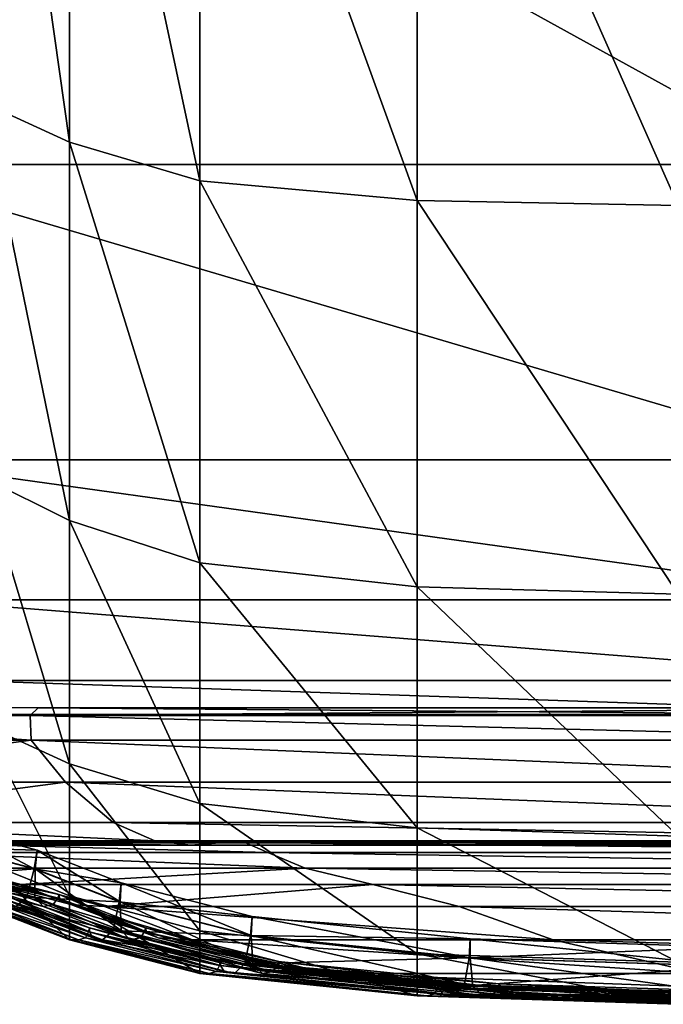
# Model space of a CAD drawing. Header units: millimetres. Extents: x 2387 to 13955, y -4964 to 364.
# Tile 180 of 256: x 7667 to 7681, y -4944 to -4923. Entities that reach past the tile are written whole.
import ezdxf

# ---------------------------------------------------------------- set-up
doc = ezdxf.new("R2010")
doc.units = ezdxf.units.MM
doc.header["$MEASUREMENT"] = 0
doc.layers.add('Predefinito', color=7, linetype='Continuous', true_color=0x000000)

msp = doc.modelspace()

# ---------------------------------------------------------------- linework, layer by layer
at = {"layer": 'Predefinito'}
for points in [[(7665.968, -4912.507, 1184.059), (7665.968, -4924.761, 1166.144), (7667.829, -4925.617, 1166.641)], [(7667.829, -4925.617, 1166.641), (7667.829, -4913.23, 1184.628), (7665.968, -4912.507, 1184.059)], [(7670.652, -4926.45, 1167.127), (7670.652, -4913.914, 1185.158), (7667.829, -4913.23, 1184.628)], [(7667.829, -4913.23, 1184.628), (7667.829, -4925.617, 1166.641), (7670.652, -4926.45, 1167.127)], [(7670.652, -4913.914, 1185.158), (7670.652, -4926.45, 1167.127), (7675.356, -4926.877, 1167.368)], [(7675.356, -4926.877, 1167.368), (7675.356, -4914.225, 1185.434), (7670.652, -4913.914, 1185.158)], [(7681.002, -4926.988, 1167.428), (7681.002, -4914.288, 1185.509), (7675.356, -4914.225, 1185.434)], [(7675.356, -4914.225, 1185.434), (7675.356, -4926.877, 1167.368), (7681.002, -4926.988, 1167.428)], [(7683.811, -4926.097, 608.078), (7662.994, -4926.097, 730.135), (7662.341, -4914.264, 730.146)], [(7662.341, -4914.264, 730.146), (7682.728, -4914.264, 608.077), (7683.811, -4926.097, 608.078)], [(7665.968, -4924.761, 1166.144), (7665.968, -4932.88, 1146.688), (7667.829, -4933.801, 1147.054)], [(7667.829, -4933.801, 1147.054), (7667.829, -4925.617, 1166.641), (7665.968, -4924.761, 1166.144)], [(7670.652, -4934.718, 1147.424), (7670.652, -4926.45, 1167.127), (7667.829, -4925.617, 1166.641)], [(7667.829, -4925.617, 1166.641), (7667.829, -4933.801, 1147.054), (7670.652, -4934.718, 1147.424)], [(7662.994, -4926.097, 730.135), (7683.811, -4926.097, 608.078), (7684.662, -4932.489, 608.078)], [(7684.662, -4932.489, 608.078), (7663.701, -4932.489, 730.131), (7662.994, -4926.097, 730.135)], [(7670.652, -4926.45, 1167.127), (7670.652, -4934.718, 1147.424), (7675.356, -4935.238, 1147.633)], [(7675.356, -4935.238, 1147.633), (7675.356, -4926.877, 1167.368), (7670.652, -4926.45, 1167.127)], [(7681.002, -4935.398, 1147.698), (7681.002, -4926.988, 1167.428), (7675.356, -4926.877, 1167.368)], [(7675.356, -4926.877, 1167.368), (7675.356, -4935.238, 1147.633), (7681.002, -4935.398, 1147.698)], [(7685.488, -4935.519, 608.078), (7664.527, -4935.519, 730.131), (7663.701, -4932.489, 730.131)], [(7663.701, -4932.489, 730.131), (7684.662, -4932.489, 608.078), (7685.488, -4935.519, 608.078)], [(7665.968, -4932.88, 1146.688), (7665.968, -4938.214, 1122.791), (7667.829, -4939.069, 1122.988)], [(7667.829, -4939.069, 1122.988), (7667.829, -4933.801, 1147.054), (7665.968, -4932.88, 1146.688)], [(7670.652, -4939.925, 1123.186), (7670.652, -4934.718, 1147.424), (7667.829, -4933.801, 1147.054)], [(7667.829, -4933.801, 1147.054), (7667.829, -4939.069, 1122.988), (7670.652, -4939.925, 1123.186)], [(7670.652, -4934.718, 1147.424), (7670.652, -4939.925, 1123.186), (7675.356, -4940.45, 1123.305)], [(7675.356, -4940.45, 1123.305), (7675.356, -4935.238, 1147.633), (7670.652, -4934.718, 1147.424)], [(7681.002, -4940.63, 1123.345), (7681.002, -4935.398, 1147.698), (7675.356, -4935.238, 1147.633)], [(7675.356, -4935.238, 1147.633), (7675.356, -4940.45, 1123.305), (7681.002, -4940.63, 1123.345)], [(7664.527, -4935.519, 730.131), (7685.488, -4935.519, 608.078), (7686.498, -4937.263, 608.078)], [(7686.498, -4937.263, 608.078), (7665.537, -4937.263, 730.131), (7664.527, -4935.519, 730.131)], [(7687.409, -4938.003, 608.092), (7666.448, -4938.003, 730.144), (7665.537, -4937.263, 730.131)], [(7665.537, -4937.263, 730.131), (7686.498, -4937.263, 608.078), (7687.409, -4938.003, 608.092)], [(7666.98, -4938.023, 730.183), (7659.349, -4938.022, 775.363), (7659.52, -4937.851, 775.386)], [(7659.52, -4937.851, 775.386), (7659.349, -4938.022, 775.363), (7666.98, -4938.023, 730.183)], [(7659.52, -4937.851, 775.386), (7667.151, -4937.852, 730.209), (7666.98, -4938.023, 730.183)], [(7666.98, -4938.023, 730.183), (7667.151, -4937.852, 730.209), (7659.52, -4937.851, 775.386)], [(7688.111, -4937.852, 608.159), (7667.151, -4937.852, 730.209), (7666.98, -4938.023, 730.183)], [(7666.98, -4938.023, 730.183), (7687.941, -4938.023, 608.132), (7688.111, -4937.852, 608.159)], [(7687.941, -4938.023, 608.132), (7666.98, -4938.023, 730.183), (7667.151, -4937.852, 730.209)], [(7667.151, -4937.852, 730.209), (7688.111, -4937.852, 608.159), (7687.941, -4938.023, 608.132)], [(7666.448, -4938.003, 730.144), (7666.98, -4938.023, 730.183), (7659.349, -4938.022, 775.363)], [(7666.999, -4938.554, 730.144), (7659.368, -4938.554, 775.328), (7659.349, -4938.022, 775.363)], [(7659.349, -4938.022, 775.363), (7666.98, -4938.023, 730.183), (7666.999, -4938.554, 730.144)], [(7666.448, -4938.003, 730.144), (7687.409, -4938.003, 608.092), (7687.941, -4938.023, 608.132)], [(7687.941, -4938.023, 608.132), (7666.98, -4938.023, 730.183), (7666.448, -4938.003, 730.144)], [(7687.96, -4938.554, 608.092), (7666.999, -4938.554, 730.144), (7666.98, -4938.023, 730.183)], [(7666.98, -4938.023, 730.183), (7687.941, -4938.023, 608.132), (7687.96, -4938.554, 608.092)], [(7665.968, -4938.214, 1122.791), (7665.968, -4941.171, 1089.04), (7667.829, -4941.927, 1089.093)], [(7667.829, -4941.927, 1089.093), (7667.829, -4939.069, 1122.988), (7665.968, -4938.214, 1122.791)], [(7660.109, -4939.466, 775.316), (7659.368, -4938.554, 775.328), (7666.999, -4938.554, 730.144)], [(7666.999, -4938.554, 730.144), (7667.74, -4939.466, 730.131), (7660.109, -4939.466, 775.316)], [(7666.999, -4938.554, 730.144), (7687.96, -4938.554, 608.092), (7688.701, -4939.466, 608.078)], [(7688.701, -4939.466, 608.078), (7667.74, -4939.466, 730.131), (7666.999, -4938.554, 730.144)], [(7670.652, -4942.684, 1089.143), (7670.652, -4939.925, 1123.186), (7667.829, -4939.069, 1122.988)], [(7667.829, -4939.069, 1122.988), (7667.829, -4941.927, 1089.093), (7670.652, -4942.684, 1089.143)], [(7661.144, -4940.334, 775.316), (7660.109, -4939.466, 775.316), (7667.74, -4939.466, 730.131)], [(7667.74, -4939.466, 730.131), (7668.775, -4940.334, 730.131), (7661.144, -4940.334, 775.316)], [(7689.736, -4940.334, 608.078), (7668.775, -4940.334, 730.131), (7667.74, -4939.466, 730.131)], [(7667.74, -4939.466, 730.131), (7688.701, -4939.466, 608.078), (7689.736, -4940.334, 608.078)], [(7670.652, -4939.925, 1123.186), (7670.652, -4942.684, 1089.143), (7675.356, -4943.179, 1089.172)], [(7675.356, -4943.179, 1089.172), (7675.356, -4940.45, 1123.305), (7670.652, -4939.925, 1123.186)], [(7661.144, -4940.334, 775.316), (7668.775, -4940.334, 730.131), (7669.677, -4940.734, 730.131)], [(7669.677, -4940.734, 730.131), (7662.047, -4940.735, 775.315), (7661.144, -4940.334, 775.316)], [(7668.775, -4940.334, 730.131), (7689.736, -4940.334, 608.078), (7690.638, -4940.734, 608.078)], [(7690.638, -4940.734, 608.078), (7669.677, -4940.734, 730.131), (7668.775, -4940.334, 730.131)], [(7681.002, -4943.361, 1089.182), (7681.002, -4940.63, 1123.345), (7675.356, -4940.45, 1123.305)], [(7675.356, -4940.45, 1123.305), (7675.356, -4943.179, 1089.172), (7681.002, -4943.361, 1089.182)], [(7667.067, -4941.341, 789.52), (7665.339, -4940.885, 789.527), (7665.449, -4940.489, 789.43)], [(7667.131, -4940.933, 789.419), (7665.449, -4940.489, 789.43), (7665.357, -4940.885, 789.316)], [(7665.449, -4940.489, 789.43), (7667.131, -4940.933, 789.419), (7667.067, -4941.341, 789.52)], [(7662.047, -4940.735, 775.315), (7669.677, -4940.734, 730.131), (7670.446, -4940.829, 730.133)], [(7670.446, -4940.829, 730.133), (7662.817, -4940.83, 775.317), (7662.047, -4940.735, 775.315)], [(7663.451, -4940.781, 775.321), (7662.817, -4940.83, 775.317), (7670.446, -4940.829, 730.133)], [(7663.995, -4940.772, 775.325), (7663.451, -4940.781, 775.321), (7671.081, -4940.78, 730.138)], [(7670.446, -4940.829, 730.133), (7671.081, -4940.78, 730.138), (7663.451, -4940.781, 775.321)], [(7663.995, -4940.772, 775.325), (7671.626, -4940.772, 730.141), (7672.126, -4940.989, 730.138)], [(7672.126, -4940.989, 730.138), (7664.494, -4940.989, 775.322), (7663.995, -4940.772, 775.325)], [(7671.081, -4940.78, 730.138), (7671.626, -4940.772, 730.141), (7663.995, -4940.772, 775.325)], [(7691.407, -4940.829, 608.08), (7670.446, -4940.829, 730.133), (7669.677, -4940.734, 730.131)], [(7669.677, -4940.734, 730.131), (7690.638, -4940.734, 608.078), (7691.407, -4940.829, 608.08)], [(7670.446, -4940.829, 730.133), (7691.407, -4940.829, 608.08), (7692.042, -4940.78, 608.085)], [(7692.042, -4940.78, 608.085), (7671.081, -4940.78, 730.138), (7670.446, -4940.829, 730.133)], [(7692.587, -4940.772, 608.089), (7671.626, -4940.772, 730.141), (7671.081, -4940.78, 730.138)], [(7671.081, -4940.78, 730.138), (7692.042, -4940.78, 608.085), (7692.587, -4940.772, 608.089)], [(7671.626, -4940.772, 730.141), (7692.587, -4940.772, 608.089), (7693.087, -4940.989, 608.085)], [(7693.087, -4940.989, 608.085), (7672.126, -4940.989, 730.138), (7671.626, -4940.772, 730.141)], [(7672.932, -4941.327, 730.133), (7665.299, -4941.326, 775.317), (7664.494, -4940.989, 775.322)], [(7664.494, -4940.989, 775.322), (7672.126, -4940.989, 730.138), (7672.932, -4941.327, 730.133)], [(7666.91, -4941.953, 790.39), (7665.112, -4941.479, 790.391), (7665.339, -4940.885, 789.527)], [(7667.085, -4941.341, 789.309), (7665.357, -4940.885, 789.316), (7665.28, -4941.479, 788.426)], [(7665.339, -4940.885, 789.527), (7667.067, -4941.341, 789.52), (7666.91, -4941.953, 790.39)], [(7665.357, -4940.885, 789.316), (7667.085, -4941.341, 789.309), (7667.131, -4940.933, 789.419)], [(7667.067, -4941.341, 789.52), (7667.131, -4940.933, 789.419), (7668.95, -4941.644, 789.417)], [(7667.131, -4940.933, 789.419), (7667.085, -4941.341, 789.309), (7668.924, -4942.056, 789.309)], [(7668.924, -4942.056, 789.309), (7668.95, -4941.644, 789.417), (7667.131, -4940.933, 789.419)], [(7693.893, -4941.327, 608.08), (7672.932, -4941.327, 730.133), (7672.126, -4940.989, 730.138)], [(7672.126, -4940.989, 730.138), (7693.087, -4940.989, 608.085), (7693.893, -4941.327, 608.08)], [(7665.968, -4941.171, 1089.04), (7665.968, -4942.157, 1040.019), (7667.829, -4942.879, 1040.023)], [(7667.829, -4942.879, 1040.023), (7667.829, -4941.927, 1089.093), (7665.968, -4941.171, 1089.04)], [(7665.112, -4941.479, 790.391), (7666.91, -4941.953, 790.39), (7666.674, -4942.157, 792.81)], [(7665.28, -4941.479, 788.426), (7667.079, -4941.953, 788.425), (7667.085, -4941.341, 789.309)], [(7667.079, -4941.953, 788.425), (7665.28, -4941.479, 788.426), (7665.437, -4941.677, 785.999)], [(7665.299, -4941.326, 775.317), (7666.762, -4941.677, 775.315), (7666.041, -4941.635, 780.425)], [(7666.762, -4941.677, 775.315), (7665.299, -4941.326, 775.317), (7672.932, -4941.327, 730.133)], [(7667.475, -4942.114, 783.56), (7665.657, -4941.635, 783.558), (7665.769, -4941.51, 782.625)], [(7667.573, -4941.984, 782.624), (7665.769, -4941.51, 782.625), (7665.809, -4941.426, 782.442)], [(7665.769, -4941.51, 782.625), (7667.573, -4941.984, 782.624), (7667.475, -4942.114, 783.56)], [(7667.603, -4941.898, 782.441), (7665.809, -4941.426, 782.442), (7665.811, -4941.51, 782.255)], [(7665.809, -4941.426, 782.442), (7667.603, -4941.898, 782.441), (7667.573, -4941.984, 782.624)], [(7667.616, -4941.984, 782.255), (7665.811, -4941.51, 782.255), (7666.041, -4941.635, 780.425)], [(7665.811, -4941.51, 782.255), (7667.616, -4941.984, 782.255), (7667.603, -4941.898, 782.441)], [(7672.932, -4941.327, 730.133), (7674.394, -4941.678, 730.131), (7666.762, -4941.677, 775.315)], [(7666.91, -4941.953, 790.39), (7667.067, -4941.341, 789.52), (7668.906, -4942.056, 789.52)], [(7668.95, -4941.644, 789.417), (7668.906, -4942.056, 789.52), (7667.067, -4941.341, 789.52)], [(7667.085, -4941.341, 789.309), (7667.079, -4941.953, 788.425), (7668.947, -4942.673, 788.428)], [(7668.947, -4942.673, 788.428), (7668.924, -4942.056, 789.309), (7667.085, -4941.341, 789.309)], [(7672.932, -4941.327, 730.133), (7693.893, -4941.327, 608.08), (7695.356, -4941.678, 608.078)], [(7695.356, -4941.678, 608.078), (7674.394, -4941.678, 730.131), (7672.932, -4941.327, 730.133)], [(7667.26, -4942.157, 786.001), (7665.437, -4941.677, 785.999), (7665.657, -4941.635, 783.558)], [(7665.437, -4941.677, 785.999), (7667.26, -4942.157, 786.001), (7667.079, -4941.953, 788.425)], [(7665.657, -4941.635, 783.558), (7667.475, -4942.114, 783.56), (7667.26, -4942.157, 786.001)], [(7667.861, -4942.114, 780.427), (7666.041, -4941.635, 780.425), (7666.762, -4941.677, 775.315)], [(7666.041, -4941.635, 780.425), (7667.861, -4942.114, 780.427), (7667.616, -4941.984, 782.255)], [(7666.762, -4941.677, 775.315), (7668.591, -4942.157, 775.318), (7667.861, -4942.114, 780.427)], [(7668.591, -4942.157, 775.318), (7666.762, -4941.677, 775.315), (7674.394, -4941.678, 730.131)], [(7674.394, -4941.678, 730.131), (7676.267, -4942.157, 730.134), (7668.591, -4942.157, 775.318)], [(7668.906, -4942.056, 789.52), (7668.95, -4941.644, 789.417), (7671.783, -4942.368, 789.422)], [(7668.95, -4941.644, 789.417), (7668.924, -4942.056, 789.309), (7671.765, -4942.779, 789.314)], [(7671.765, -4942.779, 789.314), (7671.783, -4942.368, 789.422), (7668.95, -4941.644, 789.417)], [(7697.35, -4942.157, 608.078), (7676.267, -4942.157, 730.134), (7674.394, -4941.678, 730.131)], [(7674.394, -4941.678, 730.131), (7695.356, -4941.678, 608.078), (7697.35, -4942.157, 608.078)], [(7666.386, -4941.984, 796.56), (7666.405, -4941.898, 796.375), (7668.26, -4942.618, 796.376)], [(7666.405, -4941.898, 796.375), (7666.407, -4941.984, 796.19), (7668.266, -4942.705, 796.191)], [(7668.266, -4942.705, 796.191), (7668.26, -4942.618, 796.376), (7666.405, -4941.898, 796.375)], [(7667.573, -4941.984, 782.624), (7667.603, -4941.898, 782.441), (7669.477, -4942.618, 782.445)], [(7667.603, -4941.898, 782.441), (7667.616, -4941.984, 782.255), (7669.494, -4942.705, 782.259)], [(7669.494, -4942.705, 782.259), (7669.477, -4942.618, 782.445), (7667.603, -4941.898, 782.441)], [(7670.652, -4943.603, 1040.023), (7670.652, -4942.684, 1089.143), (7667.829, -4941.927, 1089.093)], [(7667.829, -4941.927, 1089.093), (7667.829, -4942.879, 1040.023), (7670.652, -4943.603, 1040.023)], [(7666.163, -4942.157, 803.561), (7666.316, -4942.114, 798.402), (7668.18, -4942.835, 798.403)], [(7666.316, -4942.114, 798.402), (7666.386, -4941.984, 796.56), (7668.244, -4942.705, 796.561)], [(7668.244, -4942.705, 796.561), (7668.18, -4942.835, 798.403), (7666.316, -4942.114, 798.402)], [(7668.26, -4942.618, 796.376), (7668.244, -4942.705, 796.561), (7666.386, -4941.984, 796.56)], [(7666.407, -4941.984, 796.19), (7666.47, -4942.114, 795.251), (7668.337, -4942.835, 795.253)], [(7668.337, -4942.835, 795.253), (7668.266, -4942.705, 796.191), (7666.407, -4941.984, 796.19)], [(7666.47, -4942.114, 795.251), (7666.674, -4942.157, 792.81), (7668.546, -4942.879, 792.812)], [(7668.546, -4942.879, 792.812), (7668.337, -4942.835, 795.253), (7666.47, -4942.114, 795.251)], [(7666.674, -4942.157, 792.81), (7666.91, -4941.953, 790.39), (7668.775, -4942.673, 790.392)], [(7668.906, -4942.056, 789.52), (7668.775, -4942.673, 790.392), (7666.91, -4941.953, 790.39)], [(7667.079, -4941.953, 788.425), (7667.26, -4942.157, 786.001), (7669.141, -4942.879, 786.005)], [(7669.141, -4942.879, 786.005), (7668.947, -4942.673, 788.428), (7667.079, -4941.953, 788.425)], [(7667.26, -4942.157, 786.001), (7667.475, -4942.114, 783.56), (7669.358, -4942.835, 783.565)], [(7667.475, -4942.114, 783.56), (7667.573, -4941.984, 782.624), (7669.451, -4942.705, 782.629)], [(7669.451, -4942.705, 782.629), (7669.358, -4942.835, 783.565), (7667.475, -4942.114, 783.56)], [(7669.477, -4942.618, 782.445), (7669.451, -4942.705, 782.629), (7667.573, -4941.984, 782.624)], [(7667.616, -4941.984, 782.255), (7667.861, -4942.114, 780.427), (7669.75, -4942.835, 780.433)], [(7669.75, -4942.835, 780.433), (7669.494, -4942.705, 782.259), (7667.616, -4941.984, 782.255)], [(7667.861, -4942.114, 780.427), (7668.591, -4942.157, 775.318), (7670.494, -4942.879, 775.327)], [(7670.494, -4942.879, 775.327), (7669.75, -4942.835, 780.433), (7667.861, -4942.114, 780.427)], [(7668.775, -4942.673, 790.392), (7668.906, -4942.056, 789.52), (7671.746, -4942.779, 789.525)], [(7671.783, -4942.368, 789.422), (7671.746, -4942.779, 789.525), (7668.906, -4942.056, 789.52)], [(7671.802, -4943.397, 788.434), (7671.765, -4942.779, 789.314), (7668.924, -4942.056, 789.309)], [(7668.924, -4942.056, 789.309), (7668.947, -4942.673, 788.428), (7671.802, -4943.397, 788.434)], [(7665.968, -4942.157, 883.627), (7665.968, -4942.157, 844.795), (7667.829, -4942.879, 844.797)], [(7667.829, -4942.879, 844.797), (7667.829, -4942.879, 883.63), (7665.968, -4942.157, 883.627)], [(7665.968, -4942.157, 844.795), (7666.017, -4942.157, 817.278), (7667.878, -4942.879, 817.279)], [(7667.878, -4942.879, 817.279), (7667.829, -4942.879, 844.797), (7665.968, -4942.157, 844.795)], [(7665.968, -4942.157, 984.509), (7665.968, -4942.157, 931.288), (7667.829, -4942.879, 931.29)], [(7667.829, -4942.879, 931.29), (7667.829, -4942.879, 984.511), (7665.968, -4942.157, 984.509)], [(7665.968, -4942.157, 931.288), (7665.968, -4942.157, 883.627), (7667.829, -4942.879, 883.63)], [(7667.829, -4942.879, 883.63), (7667.829, -4942.879, 931.29), (7665.968, -4942.157, 931.288)], [(7665.968, -4942.157, 1040.019), (7665.968, -4942.157, 984.509), (7667.829, -4942.879, 984.511)], [(7667.829, -4942.879, 984.511), (7667.829, -4942.879, 1040.023), (7665.968, -4942.157, 1040.019)], [(7666.017, -4942.157, 817.278), (7666.163, -4942.157, 803.561), (7668.026, -4942.879, 803.562)], [(7668.026, -4942.879, 803.562), (7667.878, -4942.879, 817.279), (7666.017, -4942.157, 817.278)], [(7668.18, -4942.835, 798.403), (7668.026, -4942.879, 803.562), (7666.163, -4942.157, 803.561)], [(7668.775, -4942.673, 790.392), (7668.546, -4942.879, 792.812), (7666.674, -4942.157, 792.81)], [(7669.358, -4942.835, 783.565), (7669.141, -4942.879, 786.005), (7667.26, -4942.157, 786.001)], [(7668.591, -4942.157, 775.318), (7676.267, -4942.157, 730.134), (7678.303, -4942.879, 730.142)], [(7678.303, -4942.879, 730.142), (7670.494, -4942.879, 775.327), (7668.591, -4942.157, 775.318)], [(7671.746, -4942.779, 789.525), (7671.783, -4942.368, 789.422), (7676.505, -4942.853, 789.429)], [(7671.783, -4942.368, 789.422), (7671.765, -4942.779, 789.314), (7676.5, -4943.265, 789.323)], [(7676.5, -4943.265, 789.323), (7676.505, -4942.853, 789.429), (7671.783, -4942.368, 789.422)], [(7676.267, -4942.157, 730.134), (7697.35, -4942.157, 608.078), (7699.755, -4942.879, 608.078)], [(7699.755, -4942.879, 608.078), (7678.303, -4942.879, 730.142), (7676.267, -4942.157, 730.134)], [(7668.18, -4942.835, 798.403), (7668.244, -4942.705, 796.561), (7671.077, -4943.429, 796.563)], [(7668.244, -4942.705, 796.561), (7668.26, -4942.618, 796.376), (7671.091, -4943.342, 796.378)], [(7671.091, -4943.342, 796.378), (7671.077, -4943.429, 796.563), (7668.244, -4942.705, 796.561)], [(7671.099, -4943.429, 796.193), (7671.091, -4943.342, 796.378), (7668.26, -4942.618, 796.376)], [(7668.26, -4942.618, 796.376), (7668.266, -4942.705, 796.191), (7671.099, -4943.429, 796.193)], [(7671.175, -4943.559, 795.256), (7671.099, -4943.429, 796.193), (7668.266, -4942.705, 796.191)], [(7668.266, -4942.705, 796.191), (7668.337, -4942.835, 795.253), (7671.175, -4943.559, 795.256)], [(7668.546, -4942.879, 792.812), (7668.775, -4942.673, 790.392), (7671.625, -4943.397, 790.398)], [(7671.746, -4942.779, 789.525), (7671.625, -4943.397, 790.398), (7668.775, -4942.673, 790.392)], [(7672.006, -4943.603, 786.014), (7671.802, -4943.397, 788.434), (7668.947, -4942.673, 788.428)], [(7668.947, -4942.673, 788.428), (7669.141, -4942.879, 786.005), (7672.006, -4943.603, 786.014)], [(7669.358, -4942.835, 783.565), (7669.451, -4942.705, 782.629), (7672.323, -4943.429, 782.639)], [(7669.451, -4942.705, 782.629), (7669.477, -4942.618, 782.445), (7672.348, -4943.342, 782.455)], [(7672.348, -4943.342, 782.455), (7672.323, -4943.429, 782.639), (7669.451, -4942.705, 782.629)], [(7672.368, -4943.429, 782.269), (7672.348, -4943.342, 782.455), (7669.477, -4942.618, 782.445)], [(7669.477, -4942.618, 782.445), (7669.494, -4942.705, 782.259), (7672.368, -4943.429, 782.269)], [(7672.635, -4943.559, 780.445), (7672.368, -4943.429, 782.269), (7669.494, -4942.705, 782.259)], [(7669.494, -4942.705, 782.259), (7669.75, -4942.835, 780.433), (7672.635, -4943.559, 780.445)], [(7670.652, -4942.684, 1089.143), (7670.652, -4943.603, 1040.023), (7675.356, -4944.088, 1040.023)], [(7675.356, -4944.088, 1040.023), (7675.356, -4943.179, 1089.172), (7670.652, -4942.684, 1089.143)], [(7671.625, -4943.397, 790.398), (7671.746, -4942.779, 789.525), (7676.48, -4943.265, 789.534)], [(7676.505, -4942.853, 789.429), (7676.48, -4943.265, 789.534), (7671.746, -4942.779, 789.525)], [(7671.765, -4942.779, 789.314), (7671.802, -4943.397, 788.434), (7676.56, -4943.882, 788.446)], [(7676.56, -4943.882, 788.446), (7676.5, -4943.265, 789.323), (7671.765, -4942.779, 789.314)], [(7670.703, -4943.603, 817.279), (7670.652, -4943.603, 844.797), (7667.829, -4942.879, 844.797)], [(7667.829, -4942.879, 844.797), (7667.878, -4942.879, 817.279), (7670.703, -4943.603, 817.279)], [(7670.652, -4943.603, 844.797), (7670.652, -4943.603, 883.63), (7667.829, -4942.879, 883.63)], [(7667.829, -4942.879, 883.63), (7667.829, -4942.879, 844.797), (7670.652, -4943.603, 844.797)], [(7670.652, -4943.603, 883.63), (7670.652, -4943.603, 931.29), (7667.829, -4942.879, 931.29)], [(7667.829, -4942.879, 931.29), (7667.829, -4942.879, 883.63), (7670.652, -4943.603, 883.63)], [(7670.652, -4943.603, 931.29), (7670.652, -4943.603, 984.511), (7667.829, -4942.879, 984.511)], [(7667.829, -4942.879, 984.511), (7667.829, -4942.879, 931.29), (7670.652, -4943.603, 931.29)], [(7670.652, -4943.603, 984.511), (7670.652, -4943.603, 1040.023), (7667.829, -4942.879, 1040.023)], [(7667.829, -4942.879, 1040.023), (7667.829, -4942.879, 984.511), (7670.652, -4943.603, 984.511)], [(7670.856, -4943.603, 803.563), (7670.703, -4943.603, 817.279), (7667.878, -4942.879, 817.279)], [(7667.878, -4942.879, 817.279), (7668.026, -4942.879, 803.562), (7670.856, -4943.603, 803.563)], [(7668.026, -4942.879, 803.562), (7668.18, -4942.835, 798.403), (7671.013, -4943.559, 798.405)], [(7671.013, -4943.559, 798.405), (7670.856, -4943.603, 803.563), (7668.026, -4942.879, 803.562)], [(7671.077, -4943.429, 796.563), (7671.013, -4943.559, 798.405), (7668.18, -4942.835, 798.403)], [(7671.392, -4943.603, 792.817), (7671.175, -4943.559, 795.256), (7668.337, -4942.835, 795.253)], [(7668.337, -4942.835, 795.253), (7668.546, -4942.879, 792.812), (7671.392, -4943.603, 792.817)], [(7671.625, -4943.397, 790.398), (7671.392, -4943.603, 792.817), (7668.546, -4942.879, 792.812)], [(7669.141, -4942.879, 786.005), (7669.358, -4942.835, 783.565), (7672.23, -4943.559, 783.575)], [(7672.23, -4943.559, 783.575), (7672.006, -4943.603, 786.014), (7669.141, -4942.879, 786.005)], [(7672.323, -4943.429, 782.639), (7672.23, -4943.559, 783.575), (7669.358, -4942.835, 783.565)], [(7673.403, -4943.603, 775.344), (7672.635, -4943.559, 780.445), (7669.75, -4942.835, 780.433)], [(7669.75, -4942.835, 780.433), (7670.494, -4942.879, 775.327), (7673.403, -4943.603, 775.344)], [(7681.479, -4943.603, 730.158), (7673.403, -4943.603, 775.344), (7670.494, -4942.879, 775.327)], [(7670.494, -4942.879, 775.327), (7678.303, -4942.879, 730.142), (7681.479, -4943.603, 730.158)], [(7676.48, -4943.265, 789.534), (7676.505, -4942.853, 789.429), (7682.171, -4943.036, 789.438)], [(7676.505, -4942.853, 789.429), (7676.5, -4943.265, 789.323), (7682.182, -4943.448, 789.334)], [(7682.182, -4943.448, 789.334), (7682.171, -4943.036, 789.438), (7676.505, -4942.853, 789.429)], [(7703.668, -4943.603, 608.078), (7681.479, -4943.603, 730.158), (7678.303, -4942.879, 730.142)], [(7678.303, -4942.879, 730.142), (7699.755, -4942.879, 608.078), (7703.668, -4943.603, 608.078)], [(7681.002, -4944.271, 1040.023), (7681.002, -4943.361, 1089.182), (7675.356, -4943.179, 1089.172)], [(7675.356, -4943.179, 1089.172), (7675.356, -4944.088, 1040.023), (7681.002, -4944.271, 1040.023)], [(7682.171, -4943.036, 789.438), (7682.16, -4943.448, 789.544), (7676.48, -4943.265, 789.534)], [(7671.013, -4943.559, 798.405), (7671.077, -4943.429, 796.563), (7675.798, -4943.914, 796.567)], [(7671.077, -4943.429, 796.563), (7671.091, -4943.342, 796.378), (7675.81, -4943.827, 796.382)], [(7675.81, -4943.827, 796.382), (7675.798, -4943.914, 796.567), (7671.077, -4943.429, 796.563)], [(7671.091, -4943.342, 796.378), (7671.099, -4943.429, 796.193), (7675.822, -4943.914, 796.197)], [(7675.822, -4943.914, 796.197), (7675.81, -4943.827, 796.382), (7671.091, -4943.342, 796.378)], [(7671.099, -4943.429, 796.193), (7671.175, -4943.559, 795.256), (7675.906, -4944.045, 795.261)], [(7675.906, -4944.045, 795.261), (7675.822, -4943.914, 796.197), (7671.099, -4943.429, 796.193)], [(7671.392, -4943.603, 792.817), (7671.625, -4943.397, 790.398), (7676.373, -4943.882, 790.408)], [(7676.48, -4943.265, 789.534), (7676.373, -4943.882, 790.408), (7671.625, -4943.397, 790.398)], [(7671.802, -4943.397, 788.434), (7672.006, -4943.603, 786.014), (7676.782, -4944.088, 786.029)], [(7676.782, -4944.088, 786.029), (7676.56, -4943.882, 788.446), (7671.802, -4943.397, 788.434)], [(7672.23, -4943.559, 783.575), (7672.323, -4943.429, 782.639), (7677.11, -4943.914, 782.657)], [(7672.323, -4943.429, 782.639), (7672.348, -4943.342, 782.455), (7677.133, -4943.827, 782.472)], [(7677.133, -4943.827, 782.472), (7677.11, -4943.914, 782.657), (7672.323, -4943.429, 782.639)], [(7672.348, -4943.342, 782.455), (7672.368, -4943.429, 782.269), (7677.157, -4943.914, 782.287)], [(7677.157, -4943.914, 782.287), (7677.133, -4943.827, 782.472), (7672.348, -4943.342, 782.455)], [(7672.368, -4943.429, 782.269), (7672.635, -4943.559, 780.445), (7677.442, -4944.045, 780.466)], [(7677.442, -4944.045, 780.466), (7677.157, -4943.914, 782.287), (7672.368, -4943.429, 782.269)], [(7676.373, -4943.882, 790.408), (7676.48, -4943.265, 789.534), (7682.16, -4943.448, 789.544)], [(7682.27, -4944.065, 788.46), (7682.182, -4943.448, 789.334), (7676.5, -4943.265, 789.323)], [(7676.5, -4943.265, 789.323), (7676.56, -4943.882, 788.446), (7682.27, -4944.065, 788.46)], [(7670.652, -4943.603, 883.63), (7670.652, -4943.603, 844.797), (7675.356, -4944.088, 844.797)], [(7675.356, -4944.088, 844.797), (7675.356, -4944.088, 883.63), (7670.652, -4943.603, 883.63)], [(7670.652, -4943.603, 844.797), (7670.703, -4943.603, 817.279), (7675.41, -4944.088, 817.28)], [(7675.41, -4944.088, 817.28), (7675.356, -4944.088, 844.797), (7670.652, -4943.603, 844.797)], [(7670.652, -4943.603, 984.511), (7670.652, -4943.603, 931.29), (7675.356, -4944.088, 931.29)], [(7675.356, -4944.088, 931.29), (7675.356, -4944.088, 984.511), (7670.652, -4943.603, 984.511)], [(7670.652, -4943.603, 931.29), (7670.652, -4943.603, 883.63), (7675.356, -4944.088, 883.63)], [(7675.356, -4944.088, 883.63), (7675.356, -4944.088, 931.29), (7670.652, -4943.603, 931.29)], [(7670.652, -4943.603, 1040.023), (7670.652, -4943.603, 984.511), (7675.356, -4944.088, 984.511)], [(7675.356, -4944.088, 984.511), (7675.356, -4944.088, 1040.023), (7670.652, -4943.603, 1040.023)], [(7670.703, -4943.603, 817.279), (7670.856, -4943.603, 803.563), (7675.571, -4944.088, 803.565)], [(7675.571, -4944.088, 803.565), (7675.41, -4944.088, 817.28), (7670.703, -4943.603, 817.279)], [(7670.856, -4943.603, 803.563), (7671.013, -4943.559, 798.405), (7675.735, -4944.045, 798.409)], [(7675.735, -4944.045, 798.409), (7675.571, -4944.088, 803.565), (7670.856, -4943.603, 803.563)], [(7675.798, -4943.914, 796.567), (7675.735, -4944.045, 798.409), (7671.013, -4943.559, 798.405)], [(7671.175, -4943.559, 795.256), (7671.392, -4943.603, 792.817), (7676.136, -4944.088, 792.825)], [(7676.136, -4944.088, 792.825), (7675.906, -4944.045, 795.261), (7671.175, -4943.559, 795.256)], [(7676.373, -4943.882, 790.408), (7676.136, -4944.088, 792.825), (7671.392, -4943.603, 792.817)], [(7672.006, -4943.603, 786.014), (7672.23, -4943.559, 783.575), (7677.016, -4944.045, 783.592)], [(7677.016, -4944.045, 783.592), (7676.782, -4944.088, 786.029), (7672.006, -4943.603, 786.014)], [(7677.11, -4943.914, 782.657), (7677.016, -4944.045, 783.592), (7672.23, -4943.559, 783.575)], [(7672.635, -4943.559, 780.445), (7673.403, -4943.603, 775.344), (7678.253, -4944.088, 775.374)], [(7678.253, -4944.088, 775.374), (7677.442, -4944.045, 780.466), (7672.635, -4943.559, 780.445)], [(7673.403, -4943.603, 775.344), (7681.479, -4943.603, 730.158), (7686.774, -4944.088, 730.186)], [(7686.774, -4944.088, 730.186), (7678.253, -4944.088, 775.374), (7673.403, -4943.603, 775.344)], [(7682.16, -4943.448, 789.544), (7682.072, -4944.065, 790.42), (7676.373, -4943.882, 790.408)], [(7675.798, -4943.914, 796.567), (7675.81, -4943.827, 796.382), (7681.473, -4944.01, 796.387)], [(7681.488, -4944.097, 796.202), (7681.473, -4944.01, 796.387), (7675.81, -4943.827, 796.382)], [(7675.81, -4943.827, 796.382), (7675.822, -4943.914, 796.197), (7681.488, -4944.097, 796.202)], [(7677.11, -4943.914, 782.657), (7677.133, -4943.827, 782.472), (7682.875, -4944.01, 782.492)], [(7682.904, -4944.097, 782.307), (7682.875, -4944.01, 782.492), (7677.133, -4943.827, 782.472)], [(7677.133, -4943.827, 782.472), (7677.157, -4943.914, 782.287), (7682.904, -4944.097, 782.307)], [(7675.571, -4944.088, 803.565), (7675.735, -4944.045, 798.409), (7681.402, -4944.228, 798.414)], [(7675.735, -4944.045, 798.409), (7675.798, -4943.914, 796.567), (7681.463, -4944.097, 796.572)], [(7681.463, -4944.097, 796.572), (7681.402, -4944.228, 798.414), (7675.735, -4944.045, 798.409)], [(7681.473, -4944.01, 796.387), (7681.463, -4944.097, 796.572), (7675.798, -4943.914, 796.567)], [(7681.583, -4944.228, 795.268), (7681.488, -4944.097, 796.202), (7675.822, -4943.914, 796.197)], [(7675.822, -4943.914, 796.197), (7675.906, -4944.045, 795.261), (7681.583, -4944.228, 795.268)], [(7681.828, -4944.271, 792.834), (7681.583, -4944.228, 795.268), (7675.906, -4944.045, 795.261)], [(7675.906, -4944.045, 795.261), (7676.136, -4944.088, 792.825), (7681.828, -4944.271, 792.834)], [(7676.136, -4944.088, 792.825), (7676.373, -4943.882, 790.408), (7682.072, -4944.065, 790.42)], [(7682.072, -4944.065, 790.42), (7681.828, -4944.271, 792.834), (7676.136, -4944.088, 792.825)], [(7682.513, -4944.271, 786.046), (7682.27, -4944.065, 788.46), (7676.56, -4943.882, 788.446)], [(7676.56, -4943.882, 788.446), (7676.782, -4944.088, 786.029), (7682.513, -4944.271, 786.046)], [(7676.782, -4944.088, 786.029), (7677.016, -4944.045, 783.592), (7682.759, -4944.228, 783.612)], [(7677.016, -4944.045, 783.592), (7677.11, -4943.914, 782.657), (7682.854, -4944.097, 782.677)], [(7682.854, -4944.097, 782.677), (7682.759, -4944.228, 783.612), (7677.016, -4944.045, 783.592)], [(7682.875, -4944.01, 782.492), (7682.854, -4944.097, 782.677), (7677.11, -4943.914, 782.657)], [(7683.212, -4944.228, 780.491), (7682.904, -4944.097, 782.307), (7677.157, -4943.914, 782.287)], [(7677.157, -4943.914, 782.287), (7677.442, -4944.045, 780.466), (7683.212, -4944.228, 780.491)], [(7684.073, -4944.271, 775.409), (7683.212, -4944.228, 780.491), (7677.442, -4944.045, 780.466)], [(7677.442, -4944.045, 780.466), (7678.253, -4944.088, 775.374), (7684.073, -4944.271, 775.409)], [(7681.059, -4944.271, 817.281), (7681.002, -4944.271, 844.797), (7675.356, -4944.088, 844.797)], [(7675.356, -4944.088, 844.797), (7675.41, -4944.088, 817.28), (7681.059, -4944.271, 817.281)], [(7681.002, -4944.271, 844.797), (7681.002, -4944.271, 883.63), (7675.356, -4944.088, 883.63)], [(7675.356, -4944.088, 883.63), (7675.356, -4944.088, 844.797), (7681.002, -4944.271, 844.797)], [(7681.002, -4944.271, 883.63), (7681.002, -4944.271, 931.29), (7675.356, -4944.088, 931.29)], [(7675.356, -4944.088, 931.29), (7675.356, -4944.088, 883.63), (7681.002, -4944.271, 883.63)], [(7681.002, -4944.271, 931.29), (7681.002, -4944.271, 984.511), (7675.356, -4944.088, 984.511)], [(7675.356, -4944.088, 984.511), (7675.356, -4944.088, 931.29), (7681.002, -4944.271, 931.29)], [(7681.002, -4944.271, 984.511), (7681.002, -4944.271, 1040.023), (7675.356, -4944.088, 1040.023)], [(7675.356, -4944.088, 1040.023), (7675.356, -4944.088, 984.511), (7681.002, -4944.271, 984.511)], [(7681.23, -4944.271, 803.568), (7681.059, -4944.271, 817.281), (7675.41, -4944.088, 817.28)], [(7675.41, -4944.088, 817.28), (7675.571, -4944.088, 803.565), (7681.23, -4944.271, 803.568)], [(7681.402, -4944.228, 798.414), (7681.23, -4944.271, 803.568), (7675.571, -4944.088, 803.565)], [(7682.759, -4944.228, 783.612), (7682.513, -4944.271, 786.046), (7676.782, -4944.088, 786.029)], [(7693.128, -4944.271, 730.219), (7684.073, -4944.271, 775.409), (7678.253, -4944.088, 775.374)], [(7678.253, -4944.088, 775.374), (7686.774, -4944.088, 730.186), (7693.128, -4944.271, 730.219)]]:
    msp.add_3dface(points, dxfattribs=at)

doc.saveas('drawing.dxf')
